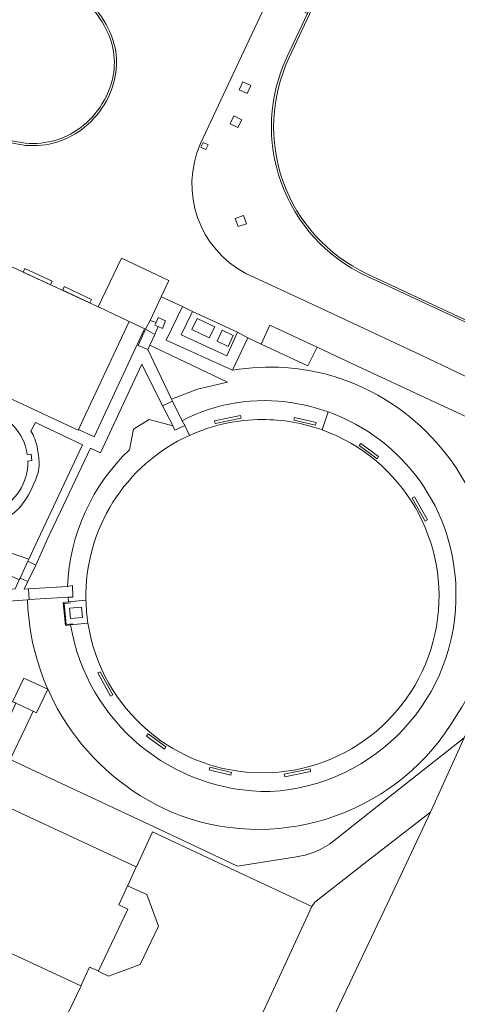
# Model space of a CAD drawing. Header units: metres. Extents: x 151448 to 154749, y 463108 to 465296.
# Tile 136 of 256: x 152324 to 152374, y 464976 to 465088. Entities that reach past the tile are written whole.
import ezdxf

# ---------------------------------------------------------------- set-up
doc = ezdxf.new("R2010")
doc.units = ezdxf.units.M
for name, color, linetype, lineweight in [('B-PV-GR-GROENVOORZIENING-GV', 253, 'Continuous', 9), ('B-PV-GW-TALUD_KRUIN-G', 253, 'Continuous', 9), ('B-PV-IE-TERREINAFSCHEIDING_KUNSTMATIG_HEKWERK-G', 253, 'Continuous', 9), ('B-PV-IE-TERREINAFSCHEIDING_KUNSTMATIG_MUUR-GV', 253, 'Continuous', 9), ('B-PV-OG-BEBOUWING-GV', 1, 'Continuous', 9), ('B-PV-OG-BEBOUWING_BEZINKTANK-GV', 1, 'Continuous', 9), ('B-PV-OG-BEBOUWING_LAGE TRAFO-GV', 1, 'Continuous', 9), ('B-PV-VH-GESLOTENVERHARDING-GV', 253, 'Continuous', 9), ('B-PV-VH-OPENVERHARDING-GV', 253, 'Continuous', 9)]:
    doc.layers.add(name, color=color, linetype=linetype, lineweight=lineweight)

msp = doc.modelspace()

# ---------------------------------------------------------------- linework, layer by layer
at = {"layer": 'B-PV-GR-GROENVOORZIENING-GV', "flags": 128}
for points in [[(152354.353, 465083.939), (152356.65, 465088.849), (152355.438, 465089.5), (152355.149, 465090.269), (152355.452, 465091.564), (152354.97, 465092.333), (152353.391, 465093.035), (152349.745, 465085.2), (152344.503, 465074.086)], [(152349.66, 465059.328), (152357.186, 465055.867), (152369.557, 465050.071), (152377.812, 465046.145), (152378.971, 465045.647), (152389.456, 465040.748), (152390.589, 465040.216), (152393.025, 465039.077), (152416.308, 465028.162), (152418.227, 465032.001), (152417.861, 465032.187), (152416.782, 465032.735), (152413.158, 465034.416), (152413.684, 465035.546)], [(152413.684, 465035.546), (152390.345, 465046.454), (152389.769, 465045.226), (152388.701, 465045.728), (152389.229, 465046.864), (152389.272, 465046.955), (152378.051, 465052.189), (152377.514, 465051.048), (152375.939, 465051.791), (152376.468, 465052.929), (152363.297, 465059.084)], [(152348.153, 465048.356), (152340.595, 465051.791), (152342.463, 465055.608), (152340.027, 465056.677), (152338.786, 465054.006), (152339.459, 465053.766), (152339.712, 465054.331), (152340.539, 465053.974), (152340.182, 465053.102), (152339.703, 465053.324), (152339.321, 465052.431), (152338.742, 465051.196), (152347.566, 465047.006), (152344.168, 465046.207), (152341.215, 465045.088), (152341.322, 465044.864), (152342.431, 465042.636)], [(152351.387, 465051.327), (152349.866, 465052.039), (152348.153, 465048.356)], [(152380.089, 465040.569), (152370.534, 465045.01), (152361.767, 465049.102), (152357.738, 465050.976), (152356.689, 465048.857), (152351.387, 465051.327)], [(152340.192, 465044.332), (152337.843, 465049.044), (152333.157, 465038.999), (152332.027, 465039.522), (152327.169, 465029.319), (152325.811, 465026.24), (152324.908, 465024.381), (152324.501, 465023.52), (152324.987, 465023.579), (152329.428, 465023.841)], [(152336.455, 465039.338), (152336.91, 465041.683), (152338.674, 465042.78), (152341.381, 465042.037), (152341.358, 465042.087), (152340.192, 465044.332)], [(152359.014, 465043.632), (152358.304, 465041.596)], [(152316.444, 465031.116), (152315.971, 465030.042), (152325.024, 465026.911), (152326.332, 465029.765), (152331.099, 465039.918), (152325.77, 465042.443), (152325.263, 465041.452)], [(152343.248, 465040.973), (152342.731, 465042.11), (152341.605, 465041.559), (152341.381, 465042.037), (152338.674, 465042.78), (152336.91, 465041.683), (152336.455, 465039.338)], [(152359.627, 464994.979), (152365.112, 464999.321), (152374.45, 465006.671), (152378.679, 465015.651), (152383.743, 465026.222)], [(152324.863, 465022.325), (152322.219, 465022.132), (152317.929, 465024.121), (152311.162, 465009.685), (152315.183, 465007.768), (152320.912, 465005.116), (152322.93, 465009.215), (152323.546, 465010.607), (152323.519, 465010.62), (152323.186, 465010.759), (152324.46, 465013.447), (152327.161, 465012.186), (152325.894, 465009.481), (152325.506, 465009.667), (152324.671, 465007.916), (152322.905, 465004.201), (152329.867, 465000.941), (152339.265, 464996.562), (152348.712, 464992.116), (152355.17, 464993.137)], [(152329.428, 465023.841), (152329.96, 465023.927), (152330.028, 465022.63), (152329.535, 465022.614), (152329.472, 465022.61), (152329.521, 465022.084), (152331.507, 465022.289)], [(152329.764, 465019.462), (152329.176, 465019.402), (152328.926, 465022.023), (152329.521, 465022.084), (152329.472, 465022.61), (152325.055, 465022.339), (152324.863, 465022.325)], [(152331.738, 465019.663), (152329.764, 465019.462)], [(152358.632, 464972.843), (152360.001, 464975.763), (152365.693, 464987.788), (152370.604, 464998.234), (152363.381, 464992.643), (152357.501, 464988.03), (152357.162, 464987.52), (152350.278, 464972.623)]]:
    msp.add_lwpolyline(points, dxfattribs=at)
at = {"layer": 'B-PV-GR-GROENVOORZIENING-GV'}
for points in [[(152363.297, 465059.084, -0.4158471), (152354.353, 465083.939)], [(152344.503, 465074.086, 0.393215), (152349.66, 465059.328)], [(152348.153, 465048.356, -0.241805), (152369.992, 465041.517)], [(152369.992, 465041.517, 0.241805), (152348.153, 465048.356)], [(152342.431, 465042.636, -0.1633545), (152354.992, 465044.654)], [(152354.992, 465044.654, -0.0476907), (152359.014, 465043.632)], [(152373.504, 465023.354, 0.3128696), (152359.014, 465043.632)], [(152359.014, 465043.632, -0.3128696), (152373.504, 465023.354)], [(152325.263, 465041.452, -0.0835805), (152325.972, 465039.618)], [(152331.507, 465022.289, -0.3001101), (152343.248, 465040.973)], [(152358.304, 465041.596, -0.8411847), (152351.543, 465002.69)], [(152369.992, 465041.517, -0.3618788), (152373.557, 465009.183)], [(152373.557, 465009.183, 0.3618788), (152369.992, 465041.517)], [(152325.972, 465039.618, -0.0415887), (152326.191, 465037.764)], [(152329.428, 465023.841, -0.1964961), (152336.455, 465039.338)], [(152336.455, 465039.338, 0.1964961), (152329.428, 465023.841)], [(152326.191, 465037.764, -0.0782989), (152326.068, 465036.78)], [(152326.068, 465036.78, -0.0792198), (152324.503, 465033.46)], [(152324.503, 465033.46, -0.1110495), (152322.575, 465031.66)], [(152352.413, 465000.573, 0.4064106), (152373.504, 465023.354)], [(152373.504, 465023.354, -0.4064106), (152352.413, 465000.573)], [(152342.216, 464997.834, -0.3004933), (152324.863, 465022.325)], [(152324.863, 465022.325, 0.3004933), (152342.216, 464997.834)], [(152351.543, 465002.69, -0.3698918), (152331.738, 465019.663)], [(152329.764, 465019.462, 0.3692514), (152352.413, 465000.573)], [(152352.413, 465000.573, -0.3692514), (152329.764, 465019.462)], [(152373.557, 465009.183, -0.3619174), (152342.216, 464997.834)], [(152342.216, 464997.834, 0.3619174), (152373.557, 465009.183)], [(152355.17, 464993.137, 0.1408591), (152359.627, 464994.979)]]:
    msp.add_lwpolyline(points, format="xyb", dxfattribs=at)
at = {"layer": 'B-PV-GR-GROENVOORZIENING-GV', "flags": 128}
for points in [[(152348.902, 465080.175), (152349.303, 465081.068), (152350.226, 465080.666), (152349.805, 465079.748)], [(152347.857, 465076.307), (152348.286, 465077.206), (152349.185, 465076.753), (152348.76, 465075.889)], [(152344.565, 465073.658), (152344.829, 465074.192), (152345.381, 465073.919), (152345.112, 465073.392)], [(152348.77, 465064.656), (152348.447, 465065.579), (152349.403, 465065.916), (152349.729, 465064.98)], [(152338.515, 465050.711), (152341.215, 465045.088), (152344.168, 465046.207), (152347.566, 465047.006), (152338.742, 465051.196)], [(152362.714, 465040.055), (152364.728, 465038.574), (152364.545, 465038.329), (152362.519, 465039.813)], [(152368.807, 465034.01), (152370.282, 465031.387), (152370.011, 465031.234), (152368.543, 465033.866)], [(152324.029, 465024.781), (152324.922, 465026.689), (152325.024, 465026.911), (152315.971, 465030.042), (152315.895, 465029.869), (152315.446, 465028.877), (152315.298, 465028.567), (152323.937, 465024.575)], [(152334.307, 465011.373), (152332.851, 465014.018), (152333.115, 465014.155), (152334.566, 465011.525)], [(152340.419, 465005.38), (152338.388, 465006.855), (152338.571, 465007.102), (152340.59, 465005.639)], [(152347.941, 465002.427), (152345.498, 465003.032), (152345.583, 465003.327), (152348.017, 465002.725)], [(152357.002, 465002.843), (152354.063, 465002.248), (152353.988, 465002.537), (152356.939, 465003.127)]]:
    msp.add_lwpolyline(points, close=True, dxfattribs=at)
at = {"layer": 'B-PV-GW-TALUD_KRUIN-G'}
for points in [[(152342.431, 465042.636, -0.1633545), (152354.992, 465044.654)], [(152354.992, 465044.654, -0.0476907), (152359.014, 465043.632)], [(152359.014, 465043.632, -0.3128696), (152373.504, 465023.354)], [(152329.428, 465023.841, -0.1964961), (152336.455, 465039.338)], [(152373.504, 465023.354, -0.4064106), (152352.413, 465000.573)], [(152352.413, 465000.573, -0.3692514), (152329.764, 465019.462)]]:
    msp.add_lwpolyline(points, format="xyb", dxfattribs=at)
at = {"layer": 'B-PV-GW-TALUD_KRUIN-G', "flags": 128}
for points in [[(152336.455, 465039.338), (152336.91, 465041.683), (152338.674, 465042.78), (152341.381, 465042.037)], [(152325.024, 465026.911), (152315.971, 465030.042)], [(152329.764, 465019.462), (152329.176, 465019.402), (152328.926, 465022.023), (152329.521, 465022.084), (152329.472, 465022.61)]]:
    msp.add_lwpolyline(points, dxfattribs=at)
at = {"layer": 'B-PV-IE-TERREINAFSCHEIDING_KUNSTMATIG_HEKWERK-G', "flags": 128}
for points in [[(152330.66, 465041.647), (152332.447, 465040.806), (152338.108, 465053)], [(152329.771, 465021.977), (152329.032, 465021.915), (152329.26, 465019.534), (152330.006, 465019.608)]]:
    msp.add_lwpolyline(points, dxfattribs=at)
at = {"layer": 'B-PV-IE-TERREINAFSCHEIDING_KUNSTMATIG_MUUR-GV', "flags": 128}
for points in [[(152362.173, 465100.653), (152359.63, 465095.218), (152359.222, 465094.347), (152357.023, 465089.645), (152356.65, 465088.849), (152354.353, 465083.939)], [(152354.579, 465083.832), (152362.399, 465100.547)], [(152363.297, 465059.084), (152376.468, 465052.929)], [(152376.468, 465052.929), (152376.474, 465052.942), (152376.576, 465053.154), (152363.403, 465059.31)]]:
    msp.add_lwpolyline(points, dxfattribs=at)
at = {"layer": 'B-PV-IE-TERREINAFSCHEIDING_KUNSTMATIG_MUUR-GV'}
for points in [[(152329.378, 465091.536, -0.1997293), (152334.365, 465085.639)], [(152334.603, 465085.715, 0.1998992), (152329.488, 465091.761)], [(152334.365, 465085.639, -0.0987791), (152334.702, 465082.591)], [(152334.951, 465082.569, 0.0991558), (152334.603, 465085.715)], [(152354.353, 465083.939, 0.4158471), (152363.297, 465059.084)], [(152363.403, 465059.31, -0.41585), (152354.579, 465083.832)], [(152334.702, 465082.591, -0.0932553), (152333.823, 465079.449)], [(152334.047, 465079.338, 0.09351), (152334.951, 465082.569)], [(152333.823, 465079.449, -0.0930174), (152331.562, 465076.444)], [(152331.731, 465076.259, 0.0928675), (152334.047, 465079.338)], [(152331.562, 465076.444, -0.0989324), (152328.537, 465074.619)], [(152328.622, 465074.384, 0.0987245), (152331.731, 465076.259)], [(152328.537, 465074.619, -0.2000609), (152321.654, 465074.962)], [(152321.707, 465074.662, 0.195232), (152328.622, 465074.384)]]:
    msp.add_lwpolyline(points, format="xyb", dxfattribs=at)
at = {"layer": 'B-PV-IE-TERREINAFSCHEIDING_KUNSTMATIG_MUUR-GV', "flags": 128}
for points in [[(152346.102, 465042.611), (152346.17, 465042.322), (152349.115, 465042.911), (152349.062, 465043.215)], [(152355.185, 465043.006), (152355.084, 465042.688), (152357.566, 465042.139), (152357.629, 465042.423)], [(152362.714, 465040.055), (152362.519, 465039.813), (152364.545, 465038.329), (152364.728, 465038.574)], [(152368.807, 465034.01), (152368.543, 465033.866), (152370.011, 465031.234), (152370.282, 465031.387)], [(152334.307, 465011.373), (152334.566, 465011.525), (152333.115, 465014.155), (152332.851, 465014.018)], [(152340.419, 465005.38), (152340.59, 465005.639), (152338.571, 465007.102), (152338.388, 465006.855)], [(152347.941, 465002.427), (152348.017, 465002.725), (152345.583, 465003.327), (152345.498, 465003.032)], [(152357.002, 465002.843), (152356.939, 465003.127), (152353.988, 465002.537), (152354.063, 465002.248)]]:
    msp.add_lwpolyline(points, close=True, dxfattribs=at)
at = {"layer": 'B-PV-OG-BEBOUWING-GV', "flags": 128}
for points in [[(152332.898, 465055.547), (152319.947, 465061.531), (152314.185, 465049.189), (152330.636, 465041.545), (152336.395, 465053.89), (152332.916, 465055.539)], [(152314.036, 464996.941), (152312.254, 464993.065), (152311.619, 464991.695), (152310.184, 464988.601), (152310.018, 464988.244), (152330.923, 464978.524), (152331.904, 464980.629), (152332.928, 464980.229), (152336.254, 464987.217), (152335.222, 464987.716), (152336.228, 464989.879), (152336.244, 464989.913), (152337.203, 464992.032), (152316.3, 465001.758), (152316.114, 465001.363), (152314.662, 464998.273), (152314.045, 464996.961)]]:
    msp.add_lwpolyline(points, close=True, dxfattribs=at)
at = {"layer": 'B-PV-OG-BEBOUWING_BEZINKTANK-GV', "flags": 128}
for points in [[(152362.399, 465100.547), (152354.579, 465083.832)], [(152363.403, 465059.31), (152376.576, 465053.154)], [(152324.905, 465038.056), (152325.347, 465038.122), (152325.298, 465038.838), (152324.844, 465038.788)]]:
    msp.add_lwpolyline(points, dxfattribs=at)
at = {"layer": 'B-PV-OG-BEBOUWING_BEZINKTANK-GV'}
for points in [[(152334.365, 465085.639, 0.1997293), (152329.378, 465091.536)], [(152334.702, 465082.591, 0.0987791), (152334.365, 465085.639)], [(152354.579, 465083.832, 0.41585), (152363.403, 465059.31)], [(152333.823, 465079.449, 0.0932553), (152334.702, 465082.591)], [(152331.562, 465076.444, 0.0930174), (152333.823, 465079.449)], [(152328.537, 465074.619, 0.0989324), (152331.562, 465076.444)], [(152321.654, 465074.962, 0.2000609), (152328.537, 465074.619)], [(152324.844, 465038.788, 0.719892), (152313.666, 465040.847)], [(152351.543, 465042.771, 0.1070654), (152343.248, 465040.973)], [(152358.304, 465041.596, 0.0862219), (152351.543, 465042.771)], [(152343.248, 465040.973, 0.3001101), (152331.507, 465022.289)], [(152351.543, 465002.69, 0.8411847), (152358.304, 465041.596)], [(152313.31, 465040.113, 1.2207825), (152324.905, 465038.056)], [(152331.507, 465022.289, 0.0331418), (152331.738, 465019.663)], [(152331.738, 465019.663, 0.3698918), (152351.543, 465002.69)]]:
    msp.add_lwpolyline(points, format="xyb", dxfattribs=at)
at = {"layer": 'B-PV-OG-BEBOUWING_LAGE TRAFO-GV', "flags": 128}
msp.add_lwpolyline([(152324.46, 465013.447), (152323.186, 465010.759), (152323.519, 465010.62), (152323.546, 465010.607), (152325.506, 465009.667), (152325.894, 465009.481), (152327.161, 465012.186)], close=True, dxfattribs=at)
at = {"layer": 'B-PV-VH-GESLOTENVERHARDING-GV', "flags": 128}
for points in [[(152338.275, 465053.031), (152338.786, 465054.006), (152340.027, 465056.677), (152340.928, 465058.552), (152335.549, 465061.085), (152332.898, 465055.547), (152332.916, 465055.539), (152336.395, 465053.89)], [(152324.389, 465059.503), (152327.478, 465058.068), (152327.674, 465058.469), (152324.583, 465059.905)], [(152328.876, 465057.434), (152331.941, 465056.012), (152332.146, 465056.374), (152329.022, 465057.846)], [(152339.337, 465053.493), (152339.703, 465053.324), (152340.182, 465053.102), (152340.539, 465053.974), (152339.712, 465054.331), (152339.459, 465053.766)], [(152348.701, 465052.682), (152343.586, 465055.042), (152342.322, 465052.378), (152347.497, 465049.994)], [(152344.129, 465054.239), (152346.117, 465053.294), (152345.51, 465052.034), (152343.532, 465052.988)], [(152346.117, 465053.294), (152344.129, 465054.239), (152343.532, 465052.988), (152345.51, 465052.034)], [(152338.275, 465053.031), (152337.448, 465051.187), (152338.515, 465050.711), (152338.742, 465051.196), (152339.321, 465052.431)], [(152346.973, 465052.903), (152348.231, 465052.304), (152347.642, 465051.042), (152346.385, 465051.646)], [(152346.973, 465052.903), (152346.385, 465051.646), (152347.642, 465051.042), (152348.231, 465052.304)], [(152340.192, 465044.332), (152341.358, 465042.087), (152341.381, 465042.037), (152341.605, 465041.559), (152342.731, 465042.11), (152342.445, 465042.608), (152342.431, 465042.636), (152341.322, 465044.864)], [(152324.922, 465026.689), (152324.029, 465024.781), (152324.908, 465024.381), (152325.811, 465026.24)], [(152329.472, 465022.61), (152329.535, 465022.614), (152330.028, 465022.63), (152329.96, 465023.927), (152329.428, 465023.841), (152324.987, 465023.579), (152325.055, 465022.339)], [(152329.623, 465021.362), (152329.748, 465020.188), (152331.122, 465020.307), (152331.001, 465021.497)], [(152336.228, 464989.879), (152335.222, 464987.716), (152336.254, 464987.217), (152332.928, 464980.229), (152332.904, 464980.172), (152334.063, 464979.612), (152337.669, 464980.941), (152339.723, 464985.313), (152338.418, 464988.891)]]:
    msp.add_lwpolyline(points, close=True, dxfattribs=at)
for points in [[(152383.743, 465026.222), (152378.679, 465015.651), (152374.45, 465006.671), (152370.604, 464998.234), (152365.693, 464987.788), (152360.001, 464975.763), (152358.632, 464972.843), (152354.844, 464964.767), (152353.963, 464962.889)], [(152350.278, 464972.623), (152357.162, 464987.52), (152348.422, 464991.595), (152339.073, 464996.002), (152337.226, 464992.022), (152337.203, 464992.032), (152336.244, 464989.913), (152336.228, 464989.879), (152338.418, 464988.891), (152339.723, 464985.313), (152337.669, 464980.941), (152334.063, 464979.612), (152332.904, 464980.172), (152332.928, 464980.229), (152331.904, 464980.629), (152330.923, 464978.524), (152330.944, 464978.514), (152328.399, 464973.189), (152346.317, 464965.068), (152350.989, 464966.169), (152353.199, 464966.742)]]:
    msp.add_lwpolyline(points, dxfattribs=at)
at = {"layer": 'B-PV-VH-OPENVERHARDING-GV', "flags": 128}
for points in [[(152344.503, 465074.086), (152349.745, 465085.2), (152353.391, 465093.035), (152353.966, 465094.258), (152358.972, 465104.937), (152362.999, 465113.621)], [(152319.947, 465061.531), (152332.898, 465055.547), (152335.549, 465061.085), (152340.928, 465058.552), (152340.027, 465056.677), (152342.463, 465055.608), (152343.586, 465055.042), (152348.701, 465052.682), (152349.866, 465052.039), (152351.387, 465051.327), (152352.392, 465053.477), (152357.738, 465050.976), (152361.767, 465049.102), (152370.534, 465045.01), (152380.089, 465040.569)], [(152527.884, 464976.615), (152515.244, 464982.529), (152515.197, 464982.551), (152498.378, 464990.38), (152471.342, 465003.021), (152458.686, 465008.932), (152458.415, 465008.367), (152443.681, 465015.312), (152426.198, 465023.548), (152417.522, 465027.607), (152416.308, 465028.162), (152393.025, 465039.077), (152390.589, 465040.216), (152389.456, 465040.748), (152378.971, 465045.647), (152377.812, 465046.145), (152369.557, 465050.071), (152357.186, 465055.867), (152349.66, 465059.328)], [(152325.263, 465041.452), (152325.77, 465042.443), (152331.099, 465039.918), (152326.332, 465029.765), (152325.024, 465026.911), (152324.922, 465026.689), (152325.811, 465026.24), (152327.169, 465029.319), (152332.027, 465039.522), (152333.157, 465038.999), (152337.843, 465049.044), (152340.192, 465044.332), (152341.322, 465044.864), (152341.215, 465045.088), (152338.515, 465050.711), (152337.448, 465051.187), (152338.275, 465053.031), (152336.395, 465053.89), (152330.636, 465041.545), (152314.185, 465049.189)], [(152358.304, 465041.596), (152359.014, 465043.632)], [(152342.431, 465042.636), (152342.445, 465042.608), (152342.731, 465042.11)], [(152342.731, 465042.11), (152343.248, 465040.973)], [(152324.844, 465038.788), (152325.298, 465038.838), (152325.347, 465038.122), (152324.905, 465038.056)], [(152355.17, 464993.137), (152348.712, 464992.116), (152339.265, 464996.562), (152329.867, 465000.941), (152322.905, 465004.201), (152320.912, 465005.116), (152315.183, 465007.768), (152311.162, 465009.685), (152302.353, 465013.732), (152309.671, 465029.475), (152310.39, 465031.004), (152310.409, 465031.044), (152307.563, 465032.403), (152307.548, 465032.371), (152307.05, 465031.325), (152306.438, 465030.143), (152299.427, 465015.129), (152290.495, 465019.371), (152273.87, 465027.14), (152261.795, 465032.774), (152254.858, 465036.027)], [(152331.507, 465022.289), (152329.521, 465022.084), (152328.926, 465022.023), (152329.176, 465019.402), (152329.764, 465019.462), (152331.738, 465019.663)], [(152316.3, 465001.758), (152337.203, 464992.032), (152337.226, 464992.022), (152339.073, 464996.002), (152348.422, 464991.595), (152357.162, 464987.52), (152357.501, 464988.03), (152363.381, 464992.643), (152370.604, 464998.234), (152374.45, 465006.671), (152365.112, 464999.321), (152359.627, 464994.979)], [(152328.399, 464973.189), (152330.944, 464978.514), (152330.923, 464978.524), (152310.018, 464988.244)]]:
    msp.add_lwpolyline(points, dxfattribs=at)
at = {"layer": 'B-PV-VH-OPENVERHARDING-GV'}
for points in [[(152329.488, 465091.761, -0.1998992), (152334.603, 465085.715)], [(152334.603, 465085.715, -0.0991558), (152334.951, 465082.569)], [(152334.951, 465082.569, -0.09351), (152334.047, 465079.338)], [(152334.047, 465079.338, -0.0928675), (152331.731, 465076.259)], [(152331.731, 465076.259, -0.0987245), (152328.622, 465074.384)], [(152328.622, 465074.384, -0.195232), (152321.707, 465074.662)], [(152349.66, 465059.328, -0.393215), (152344.503, 465074.086)], [(152354.992, 465044.654, 0.1633545), (152342.431, 465042.636)], [(152359.014, 465043.632, 0.0476907), (152354.992, 465044.654)], [(152313.666, 465040.847, -0.719892), (152324.844, 465038.788)], [(152343.248, 465040.973, -0.1070654), (152351.543, 465042.771)], [(152351.543, 465042.771, -0.0862219), (152358.304, 465041.596)], [(152325.972, 465039.618, 0.0835805), (152325.263, 465041.452)], [(152324.905, 465038.056, -1.2207825), (152313.31, 465040.113)], [(152326.191, 465037.764, 0.0415887), (152325.972, 465039.618)], [(152326.068, 465036.78, 0.0782989), (152326.191, 465037.764)], [(152324.503, 465033.46, 0.0792198), (152326.068, 465036.78)], [(152322.575, 465031.66, 0.1110495), (152324.503, 465033.46)], [(152331.738, 465019.663, -0.0331418), (152331.507, 465022.289)], [(152359.627, 464994.979, -0.1408591), (152355.17, 464993.137)]]:
    msp.add_lwpolyline(points, format="xyb", dxfattribs=at)
at = {"layer": 'B-PV-VH-OPENVERHARDING-GV', "flags": 128}
for points in [[(152348.902, 465080.175), (152349.805, 465079.748), (152350.226, 465080.666), (152349.303, 465081.068)], [(152347.857, 465076.307), (152348.76, 465075.889), (152349.185, 465076.753), (152348.286, 465077.206)], [(152344.565, 465073.658), (152345.112, 465073.392), (152345.381, 465073.919), (152344.829, 465074.192)], [(152348.77, 465064.656), (152349.729, 465064.98), (152349.403, 465065.916), (152348.447, 465065.579)], [(152324.389, 465059.503), (152324.583, 465059.905), (152327.674, 465058.469), (152327.478, 465058.068)], [(152328.876, 465057.434), (152329.022, 465057.846), (152332.146, 465056.374), (152331.941, 465056.012)], [(152343.586, 465055.042), (152342.463, 465055.608), (152340.595, 465051.791), (152348.153, 465048.356), (152349.866, 465052.039), (152348.701, 465052.682), (152347.497, 465049.994), (152342.322, 465052.378)], [(152339.703, 465053.324), (152339.337, 465053.493), (152339.459, 465053.766), (152338.786, 465054.006), (152338.275, 465053.031), (152339.321, 465052.431)], [(152357.738, 465050.976), (152352.392, 465053.477), (152351.387, 465051.327), (152356.689, 465048.857)], [(152346.102, 465042.611), (152349.062, 465043.215), (152349.115, 465042.911), (152346.17, 465042.322)], [(152355.185, 465043.006), (152357.629, 465042.423), (152357.566, 465042.139), (152355.084, 465042.688)], [(152323.937, 465024.575), (152323.485, 465023.555), (152322.468, 465023.458), (152315.462, 465026.766), (152315.849, 465027.566), (152315.011, 465027.966), (152315.298, 465028.567), (152315.446, 465028.877), (152314.316, 465029.384), (152314.184, 465029.141), (152313.849, 465028.523), (152313.081, 465028.895), (152312.638, 465028.105), (152309.671, 465029.475), (152302.353, 465013.732), (152311.162, 465009.685), (152317.929, 465024.121), (152322.219, 465022.132), (152324.863, 465022.325), (152325.055, 465022.339), (152324.987, 465023.579), (152324.501, 465023.52), (152324.908, 465024.381), (152324.029, 465024.781)], [(152329.623, 465021.362), (152331.001, 465021.497), (152331.122, 465020.307), (152329.748, 465020.188)], [(152323.546, 465010.607), (152322.93, 465009.215), (152320.912, 465005.116), (152322.905, 465004.201), (152324.671, 465007.916), (152325.506, 465009.667)]]:
    msp.add_lwpolyline(points, close=True, dxfattribs=at)

doc.saveas('drawing.dxf')
